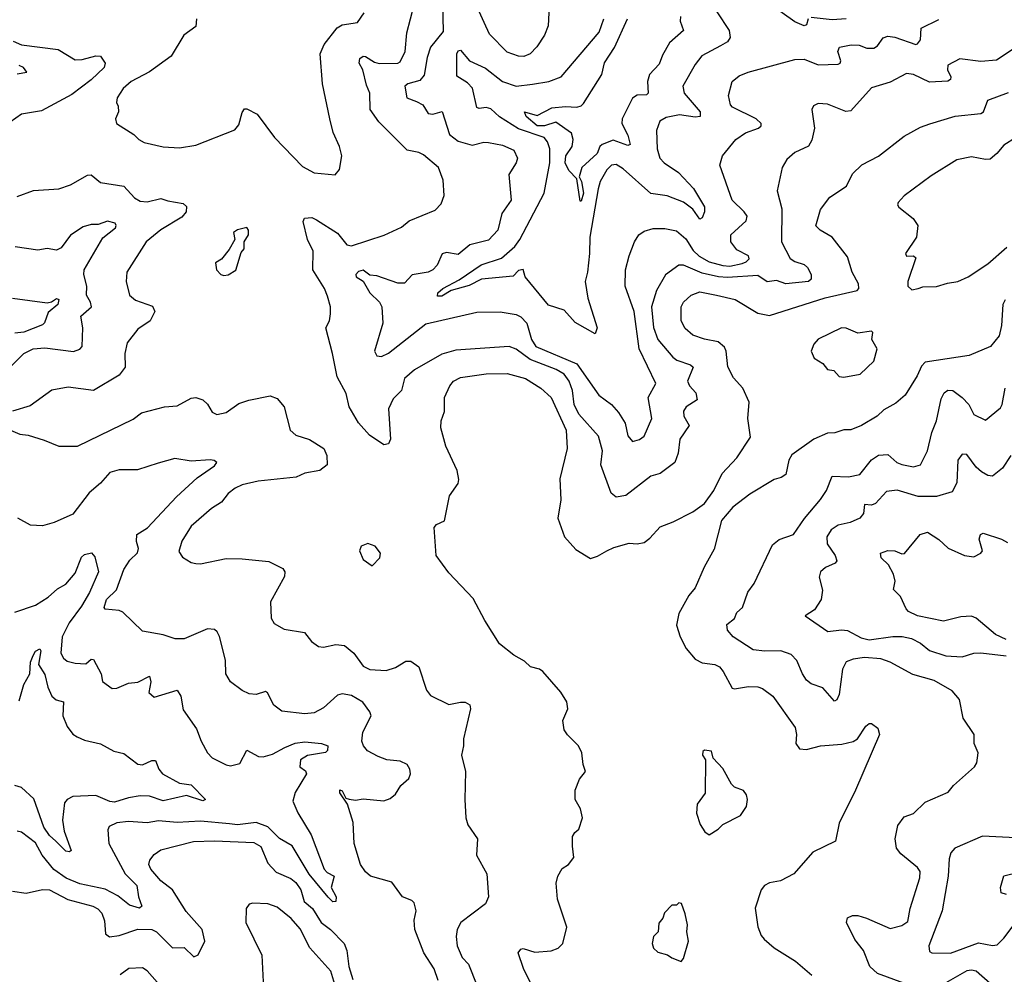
# Model space of a CAD drawing. Extents: x 1843161 to 1959474, y 907081 to 1016326.
# Tile 111 of 256: x 1851037 to 1855276, y 965222 to 969331. Entities that reach past the tile are written whole.
import ezdxf

# ---------------------------------------------------------------- set-up
doc = ezdxf.new("R2010")
doc.units = 0

msp = doc.modelspace()

# ---------------------------------------------------------------- linework, layer by layer
at = {"layer": '0CON20XD'}
for points in [[(1853320, 969445), (1853312.9, 969305), (1853296.7, 969265), (1853263.3, 969215), (1853235, 969184.4), (1853207.2, 969172.8), (1853183.8, 969173.8), (1853135, 969192.2), (1853059.1, 969269.1), (1853006, 969386)], [(1852857.7, 969402.3), (1852859.6, 969280.4), (1852805, 969212.5), (1852790.6, 969169.4), (1852777.7, 969092.3), (1852759.6, 969070.4), (1852708, 969055), (1852694.5, 969045), (1852703.6, 968995), (1852745, 968980), (1852773.1, 968965), (1852795, 968927.3), (1852815, 968925.4), (1852855.8, 968935.8), (1852887.8, 968837.8), (1852925, 968808.9), (1852985, 968791.7), (1853035, 968803.8), (1853055, 968802.9), (1853115, 968791.5), (1853165, 968770), (1853180.5, 968735), (1853174.4, 968715), (1853142.5, 968665), (1853153.5, 968555), (1853113.2, 968496.7), (1853095.5, 968425), (1853055, 968381.8), (1852975, 968361.8), (1852925, 968320), (1852875, 968328.8), (1852856.2, 968323.8), (1852834.6, 968275), (1852815.4, 968255), (1852795, 968244.7), (1852726.8, 968233.3), (1852693, 968197), (1852665, 968197.2), (1852575, 968229.5), (1852545, 968232.2), (1852515, 968253.3), (1852495, 968247.1), (1852483.5, 968235), (1852485.8, 968225), (1852515, 968205.5), (1852545, 968156.2), (1852586.6, 968115), (1852596.1, 968095), (1852600, 968025), (1852564.3, 967905), (1852575, 967884), (1852595, 967882.2), (1852625, 967896.2), (1852785, 968021.5), (1853005, 968072.7), (1853105, 968073.4), (1853175, 968062), (1853195, 968052.8), (1853220.8, 968025), (1853240.3, 967955), (1853259.3, 967925), (1853435, 967850), (1853530.5, 967715), (1853585, 967675.4), (1853615, 967640), (1853643.7, 967595), (1853655, 967539.4), (1853675, 967515.6), (1853705.4, 967524.6), (1853725, 967538), (1853758.8, 967615), (1853743.1, 967705), (1853775.7, 967765), (1853704.8, 967914.8), (1853682.4, 968075), (1853643.5, 968185), (1853645.5, 968254.5), (1853661.1, 968315), (1853684.4, 968375), (1853702.9, 968405), (1853725, 968420.8), (1853765, 968432.5), (1853815, 968432.5), (1853865, 968422.9), (1853905, 968388.2), (1853937.3, 968337.3), (1853963.1, 968313.1), (1854005, 968288.9), (1854065, 968273), (1854095, 968271), (1854147.9, 968282.1), (1854165, 968288.6), (1854177.8, 968302.2), (1854175.2, 968315.2), (1854125, 968341.3), (1854098.9, 968375), (1854099.5, 968405), (1854164.3, 968465), (1854168.9, 968485), (1854156.9, 968505), (1854105.2, 968555.2), (1854050.8, 968705), (1854062.5, 968745), (1854120.6, 968815), (1854161.4, 968845), (1854217.5, 968865), (1854229.2, 968875), (1854230, 968885), (1854207.8, 968905), (1854106, 968955), (1854096.9, 968965), (1854088.1, 969005), (1854104.4, 969065), (1854135, 969089.4), (1854174, 969106), (1854375, 969160), (1854415, 969161.8), (1854475, 969136.7), (1854560.7, 969139.3), (1854570, 969145), (1854572.5, 969155), (1854560, 969195), (1854566.3, 969213.7), (1854616.6, 969223.4), (1854651.1, 969221.1), (1854685, 969208.8), (1854715, 969208.8), (1854730.9, 969219.1), (1854755, 969253.6), (1854775, 969260), (1854805, 969255.7), (1854895, 969224.5), (1854902.9, 969227.1), (1854915.4, 969245), (1854918, 969295), (1854995, 969331.8)], [(1852529.7, 969050.3), (1852513.5, 969115), (1852498.2, 969145), (1852500.8, 969165), (1852515, 969174.6), (1852525, 969173.4), (1852565, 969148.4), (1852585, 969143.3), (1852665, 969144.6), (1852675, 969150), (1852695.9, 969195), (1852703.8, 969275), (1852735.5, 969395)], [(1854039.2, 969365), (1854091.1, 969285), (1854095.6, 969255), (1854085, 969236), (1854055, 969219.5), (1853973.6, 969176.4), (1853945, 969138.1), (1853891.5, 969045), (1853898.2, 969015), (1853966.2, 968935), (1853966.2, 968915), (1853945, 968912.2), (1853878.2, 968921.8), (1853819.8, 968910.2), (1853792.9, 968895), (1853778.1, 968855), (1853781.8, 968775), (1853793.1, 968735), (1853812.2, 968715), (1853873, 968673), (1853937.6, 968605), (1853985.6, 968525.6), (1853985.3, 968505), (1853975, 968478.6), (1853965, 968472.9), (1853935.2, 968515.2), (1853895, 968546), (1853825, 968573.2), (1853753.8, 968583.8), (1853635, 968690), (1853605, 968708.5), (1853584.7, 968705.3), (1853564.6, 968685), (1853536.7, 968635), (1853527.1, 968602.9), (1853491.1, 968395), (1853490.6, 968325), (1853482, 968245), (1853471.1, 968205), (1853483, 968133), (1853523.3, 968005), (1853515, 967978.8), (1853428, 968028), (1853380.9, 968080.9), (1853313, 968103), (1853213.8, 968225), (1853205, 968255.8), (1853185, 968251.2), (1853162, 968228), (1853025, 968214.2), (1852972.6, 968187.4), (1852894, 968166), (1852855, 968141.9), (1852835, 968140.8), (1852837.7, 968155), (1852858.2, 968175), (1852928.7, 968211.3), (1853024, 968276), (1853111.6, 968305), (1853168.8, 968355), (1853190, 968385), (1853295.3, 968585), (1853319, 968715), (1853319.8, 968775), (1853310, 968805), (1853294.7, 968825), (1853185, 968861.5), (1853103.4, 968913.4), (1853065, 968947), (1853045, 968954.1), (1853015, 968949.4), (1853005, 968953.9), (1852986.5, 969036.5), (1852965, 969059.7), (1852918.3, 969088.3), (1852918.7, 969185), (1852925, 969197.7), (1852935, 969199.6), (1852973.8, 969155), (1853042.6, 969122.6), (1853115, 969065.2), (1853175, 969045.3), (1853244.5, 969054.5), (1853315.2, 969064.8), (1853368.9, 969085), (1853531.9, 969278.1), (1853551.6, 969335)], [(1854431.5, 969335), (1854425, 969308.8), (1854415, 969304.6), (1854375, 969321.6), (1854265, 969400)], [(1851798.6, 969335), (1851795, 969302), (1851743.5, 969265), (1851689.4, 969175), (1851595, 969107.5), (1851516, 969065), (1851482.5, 969035), (1851456, 968995), (1851453.8, 968975), (1851460.7, 968959.3), (1851462.5, 968935), (1851449.4, 968905), (1851454, 968885), (1851527.5, 968837.5), (1851550, 968815), (1851573.2, 968803.2), (1851655, 968784.3), (1851725, 968780), (1851795, 968791.1), (1851962.9, 968857.1), (1851980.8, 968879.2), (1851995, 968932.5), (1852005, 968947.5), (1852015, 968947.5), (1852058.8, 968925), (1852134.4, 968825), (1852255, 968700), (1852305, 968672.5), (1852395, 968663.3)], [(1852395, 968663.3), (1852414, 968686), (1852423.9, 968746.1), (1852414.2, 968785), (1852386.2, 968846.2), (1852371.8, 968905), (1852340.5, 969055), (1852331.1, 969185), (1852347.1, 969225), (1852404.1, 969295.9), (1852425, 969309.1), (1852490.9, 969319.1), (1852519.3, 969360.7)], [(1853882.3, 969345), (1853881.2, 969325), (1853895.6, 969285), (1853835, 969231.8), (1853805, 969179.4), (1853790.5, 969139.5), (1853748.2, 969095), (1853740.6, 969065), (1853742.9, 969015), (1853735, 969008.2), (1853695, 969006.5), (1853675, 968993.3), (1853631.6, 968905), (1853628.8, 968885), (1853655.5, 968835), (1853665.4, 968794.6), (1853655, 968790), (1853592.7, 968812.7), (1853545, 968794.5), (1853534.8, 968785), (1853523.7, 968755), (1853457.3, 968695), (1853445.4, 968655), (1853455.2, 968635), (1853464.4, 968585), (1853455, 968550), (1853450.7, 968550.7), (1853436.2, 968646.2), (1853401.9, 968681.9), (1853385.1, 968715), (1853389, 968745), (1853415.9, 968785.9), (1853419.3, 968815), (1853413.3, 968843.3), (1853345, 968890.2), (1853295.8, 968874.2), (1853264.6, 968874.6), (1853217.3, 968915), (1853210, 968935), (1853265, 968918.4), (1853328.1, 968951.9), (1853387.6, 968957.6), (1853435, 968954.6), (1853455, 968961.1), (1853465, 968971.2), (1853542.8, 969095), (1853554.6, 969145.4), (1853598.5, 969211.5), (1853653.6, 969335)], [(1854595.3, 969334.7), (1854535, 969330.4), (1854445, 969341.6)], [(1851008.5, 969238.5), (1851043.8, 969223.8), (1851202.7, 969202.7), (1851275, 969158.9), (1851305, 969160), (1851365, 969175.8), (1851384.2, 969174.2), (1851404.3, 969145), (1851400, 969125), (1851345, 969072.2), (1851261, 969009), (1851130.2, 968939.8), (1851045, 968924.5), (1850995, 968890.9)], [(1855315, 969204), (1855242.7, 969157.3), (1855175, 969151.5), (1855085, 969162.9), (1855032.9, 969135), (1855032.5, 969115), (1855046.2, 969085), (1855045.3, 969074.7), (1855033.2, 969066.8), (1854955, 969061.9), (1854885, 969095.7), (1854855, 969099.6), (1854785, 969061.8), (1854705, 969038.2), (1854615, 968939.5), (1854594.4, 968935.6), (1854515, 968968.5), (1854475, 968970), (1854455, 968960), (1854448, 968945), (1854459.5, 968865), (1854447.6, 968812.4), (1854433.7, 968786.3), (1854375, 968760), (1854340.5, 968729.5), (1854320.5, 968695), (1854298.8, 968595), (1854317.9, 968517.9), (1854316.9, 968375), (1854355, 968303.5), (1854375, 968290), (1854415, 968276.9), (1854428.8, 968265), (1854444.6, 968235), (1854445, 968214.3), (1854433.3, 968205), (1854335, 968194.5), (1854295, 968208.9), (1854255, 968202.9), (1854215, 968230), (1854085, 968222), (1854045.2, 968224.8), (1853975, 968240.7), (1853895, 968274.7), (1853875.3, 968274.7), (1853816.8, 968233.2), (1853778.9, 968165), (1853757.5, 968095), (1853766.4, 968006.4), (1853784.2, 967955), (1853848.5, 967878.5), (1853866.4, 967866.4), (1853925.7, 967845.7), (1853936.5, 967835), (1853912.5, 967775), (1853920.9, 967755), (1853948.5, 967725), (1853953.3, 967695), (1853906.9, 967665), (1853895, 967646.7), (1853896.9, 967625), (1853919.4, 967585), (1853878.8, 967525), (1853871.8, 967465), (1853858.1, 967425), (1853795, 967377.7), (1853754.3, 967365.8), (1853646.1, 967283.9), (1853605, 967275.4), (1853583, 967293), (1853539, 967415), (1853545.8, 967475.8), (1853529, 967539), (1853443.6, 967633.6), (1853424, 967675), (1853417.1, 967735), (1853403.1, 967775), (1853381.4, 967805), (1853347.3, 967825), (1853235, 967868.1), (1853175, 967912.8), (1853145, 967924.7), (1852915, 967908.9), (1852855, 967891.5), (1852736.2, 967823.8), (1852693.7, 967786.3), (1852681.1, 967735), (1852645, 967698.6), (1852625, 967656.2), (1852633.3, 967525), (1852625, 967506), (1852605, 967501.9), (1852542.6, 967542.6), (1852495, 967595.5), (1852455.3, 967665), (1852442.6, 967722.6), (1852403.4, 967793.4), (1852384.2, 967895), (1852354.3, 968005), (1852370, 968035), (1852374.4, 968065), (1852374.4, 968095), (1852361.8, 968141.8), (1852349.6, 968175), (1852298.9, 968255), (1852300.3, 968335), (1852275.3, 968385), (1852257, 968463), (1852262.6, 968477.4), (1852295, 968479.6), (1852315, 968470.4), (1852405, 968412.3), (1852445, 968361.8), (1852465, 968357.3), (1852605.5, 968404.5), (1852681.2, 968438.8), (1852714.4, 968465.6), (1852825, 968512), (1852851.2, 968538.8), (1852864, 968575), (1852860.8, 968640.8), (1852840, 968695), (1852775, 968749.4), (1852755, 968760), (1852705, 968770), (1852582.4, 968892.4), (1852546.1, 968945), (1852544.4, 969015), (1852529.7, 969050.3)], [(1851025, 969098.3), (1851066.7, 969105), (1851052.7, 969125), (1851035, 969134.7)], [(1853565, 967044.4), (1853595, 967060), (1853661.3, 967078.7), (1853695, 967075.6), (1853725, 967081.4), (1853750.6, 967099.4), (1853795, 967148.6), (1853850.7, 967169.3), (1853935, 967212.5), (1853985, 967249.4), (1854025.7, 967305), (1854061.8, 967378.2), (1854124, 967445), (1854184.2, 967535), (1854172.2, 967615), (1854177.5, 967685), (1854150.6, 967745), (1854110.2, 967790.2), (1854086.4, 967836.4), (1854078.2, 967905), (1854071.2, 967921.2), (1854043.8, 967945), (1853985, 967956.2), (1853935, 967973.5), (1853902.4, 968002.4), (1853885.4, 968035), (1853885.6, 968095), (1853895.7, 968115), (1853927.5, 968145), (1853965, 968160.4), (1854036.7, 968145), (1854117.1, 968127.1), (1854215, 968067.8), (1854265, 968057.9), (1854505, 968133.9), (1854643.1, 968165), (1854649.6, 968175), (1854648.5, 968195), (1854620.8, 968245), (1854600.7, 968310.7), (1854535, 968395.8), (1854483.3, 968425), (1854464.4, 968444.4), (1854484.4, 968515), (1854525, 968567.1), (1854597.1, 968615), (1854622.3, 968667.7), (1854663.2, 968706.8), (1854735.4, 968744.6), (1854845, 968830.5), (1854915, 968868.5), (1854956.2, 968883.8), (1855065, 968916.7), (1855175, 968927.1), (1855187.3, 968935), (1855205, 968985.7), (1855295, 969017.5)], [(1855325, 968822.5), (1855275, 968792), (1855244.2, 968755), (1855215, 968731.1), (1855195, 968728.9), (1855135, 968741.5), (1855072.4, 968727.6), (1854960.8, 968659.2), (1854845, 968572.5), (1854820, 968545), (1854816.7, 968535), (1854822.5, 968525), (1854884, 968475), (1854904.2, 968445), (1854898, 968395), (1854850.8, 968325), (1854855, 968313.8), (1854885, 968314.2), (1854895.6, 968305.6), (1854861.1, 968205), (1854860.8, 968185), (1854878.8, 968168.8)], [(1851025, 968570), (1851095.6, 968595.6), (1851205, 968603.5), (1851255, 968620), (1851328.3, 968661.7), (1851345, 968663.6), (1851385, 968630.6), (1851485, 968614.5), (1851530.5, 968565), (1851555, 968549.6), (1851585, 968547.5), (1851645, 968561.8), (1851675, 968551.1), (1851740.8, 968540.8), (1851755, 968527.5), (1851752.9, 968505), (1851735, 968481.8), (1851643.7, 968426.3), (1851580.6, 968375), (1851498.6, 968245), (1851494.5, 968205), (1851510, 968145), (1851535, 968124.6), (1851607.9, 968097.9), (1851618.1, 968075), (1851597.8, 968035), (1851545, 967998.9), (1851499.8, 967940.2), (1851489.5, 967895), (1851490.6, 967835), (1851465, 967800.8), (1851355, 967735.5), (1851245, 967748.9), (1851175, 967736), (1851081.3, 967668.7), (1851005, 967645.8)], [(1850985, 967825.6), (1851054.5, 967895), (1851095, 967914.2), (1851145, 967918.9), (1851267.6, 967902.4), (1851295, 967913.3), (1851305.5, 967925), (1851308.5, 968005), (1851299.5, 968055), (1851345.5, 968095), (1851342, 968115), (1851324.6, 968145), (1851326.1, 968185), (1851312.5, 968235), (1851314.6, 968254.6), (1851395, 968391.8), (1851449.5, 968435), (1851452.7, 968445), (1851447.8, 968455), (1851415, 968463.5), (1851375, 968450), (1851345, 968450), (1851310.4, 968439.6), (1851255, 968403.8), (1851215, 968349.4), (1851195, 968340), (1851155, 968346.7), (1851115, 968340), (1851017, 968353)], [(1851915, 968230), (1851935, 968233.3), (1851967, 968253), (1851990.5, 968329.5), (1852002.5, 968345), (1852002.5, 968375), (1852022.5, 968405), (1852022.5, 968425), (1852015, 968436.7), (1851975, 968426.2), (1851957.5, 968415), (1851963.3, 968385), (1851938.3, 968341.7), (1851905, 968301.2), (1851880, 968285), (1851883.8, 968255), (1851902.5, 968235), (1851915, 968230)], [(1854878.8, 968168.8), (1854905, 968174), (1854925, 968182), (1854985, 968182.5), (1855032.4, 968197.6), (1855076.3, 968203.7), (1855121.2, 968225), (1855205, 968280.6), (1855287.7, 968352.3)], [(1851005, 968132.7), (1851155, 968112), (1851173.7, 968116.3), (1851195, 968130.6), (1851205, 968127.5), (1851201.5, 968105), (1851159.1, 968070.9), (1851143.7, 968026.3), (1851135, 968018), (1851055, 967986.3), (1851015, 967981.3)], [(1855280, 968125), (1855270.8, 968105), (1855264.4, 968014.4), (1855255, 967970), (1855217.5, 967925), (1855125, 967886.5), (1854935, 967857.1), (1854919.5, 967840.5), (1854901.8, 967798.3), (1854848.9, 967715), (1854809.8, 967680.2), (1854757.9, 967652.1), (1854728.8, 967625), (1854662, 967585), (1854615, 967565.5), (1854585, 967565.6), (1854546.4, 967553.6), (1854515, 967551.2), (1854455.8, 967525), (1854361.7, 967458.3), (1854348.6, 967435), (1854335, 967373.8), (1854315, 967360.8), (1854285, 967352.5), (1854181.2, 967288.8), (1854107.4, 967232.6), (1854059.2, 967175), (1854027.2, 967052.8), (1853983.3, 966975), (1853945.7, 966885), (1853917.5, 966852.5), (1853874.4, 966775), (1853864.2, 966725), (1853880, 966675), (1853907.1, 966625), (1853945, 966578.1), (1853975, 966562.2), (1854030, 966555), (1854049.4, 966545), (1854066, 966526), (1854105, 966454.4), (1854115, 966450.5), (1854175, 966460.8), (1854215, 966459.1), (1854235, 966452.2), (1854279.8, 966419.8), (1854375.7, 966285), (1854381.5, 966255), (1854378.9, 966215), (1854395, 966193.3), (1854425, 966189.2), (1854485, 966205.4), (1854577, 966213), (1854625, 966223.8), (1854644.2, 966235.8), (1854679.5, 966290.5), (1854695, 966301.2), (1854705, 966302), (1854731.2, 966281.2), (1854738.8, 966255), (1854635.6, 966015), (1854565, 965872.5), (1854550, 965795), (1854452.6, 965747.4), (1854370, 965655), (1854312.5, 965625), (1854265, 965615.5), (1854244.3, 965605), (1854229.2, 965585), (1854203.8, 965506.2), (1854215, 965426.7), (1854229.2, 965389.2), (1854242.7, 965372.7), (1854285, 965335.7), (1854377.9, 965277.9), (1854448.3, 965218.3)], [(1854585, 967793.1), (1854656.2, 967805), (1854715, 967861.2), (1854728.8, 967915), (1854706.2, 967955), (1854710, 967985), (1854705, 967990), (1854645, 967981.5), (1854595, 968003.1), (1854575, 968005.6), (1854475, 967955.7), (1854455.7, 967935), (1854444.3, 967905), (1854458.1, 967875), (1854495, 967852), (1854515, 967826.2), (1854541.7, 967821.7), (1854565, 967796), (1854585, 967793.1)], [(1853286.5, 965085), (1853206.4, 965246.4), (1853182.5, 965315), (1853195, 965330), (1853205, 965332.5), (1853255, 965318), (1853325, 965322.9), (1853355.5, 965334.5), (1853375.7, 965355), (1853393.1, 965425), (1853352, 965545), (1853346, 965615), (1853354, 965645), (1853372.7, 965677.3), (1853400, 965695), (1853422.5, 965725), (1853417, 965773), (1853417.5, 965815), (1853427, 965833), (1853443.6, 965846.4), (1853460, 965895), (1853452, 965935), (1853428.6, 965975), (1853428.6, 966015), (1853447.3, 966062.7), (1853472.5, 966095), (1853462.5, 966125), (1853457.5, 966175), (1853442.5, 966205), (1853395, 966252.5), (1853381.2, 966275), (1853376.1, 966313.9), (1853397.5, 966365), (1853392, 966395), (1853366.8, 966436.8), (1853290, 966525), (1853275, 966535.8), (1853235.7, 966545.7), (1853210.3, 966570.3), (1853165, 966595.7), (1853102.5, 966645), (1853039.2, 966745), (1852989.8, 966839.8), (1852885, 966950), (1852830, 967025), (1852822, 967145), (1852831.2, 967158.8), (1852865.7, 967174.3), (1852887.7, 967282.3), (1852924.2, 967335), (1852928.1, 967351.9), (1852920.9, 967390.9), (1852872, 967495), (1852850, 967575), (1852851.1, 967605), (1852865.6, 967645), (1852865.6, 967705), (1852888.9, 967755), (1852905, 967775.5), (1852935, 967791.2), (1853045, 967807.5), (1853135, 967807.8), (1853215, 967786.8), (1853280, 967745), (1853325, 967704.4), (1853389.7, 967565), (1853393.5, 967485), (1853361.9, 967355), (1853367.5, 967265), (1853354.4, 967185), (1853382.9, 967105), (1853430.9, 967050.9), (1853495, 967012.5), (1853525, 967021.4), (1853565, 967044.4)], [(1850997.5, 967565), (1851037.3, 967547.3), (1851073, 967543), (1851142.1, 967522.1), (1851205, 967496), (1851285, 967495.7), (1851525, 967612.5), (1851561.4, 967638.6), (1851660, 967665), (1851715, 967668.6), (1851775, 967702.7), (1851795, 967704.5), (1851825, 967694.4), (1851845, 967675.8), (1851865, 967642), (1851885, 967632.2), (1851925, 967640), (1851980.9, 967679.1), (1852023, 967693), (1852115, 967712.9), (1852145, 967701.4), (1852175.5, 967665), (1852200.8, 967565), (1852225, 967542.5), (1852285, 967524), (1852345.7, 967485.7), (1852359.2, 967455), (1852361.2, 967415), (1852329.7, 967390.3), (1852265, 967379.5), (1852227.4, 967362.6), (1852063.3, 967345), (1851995, 967328.7), (1851964.7, 967315.3), (1851935, 967291.4), (1851905.8, 967255), (1851863.2, 967226.8), (1851775, 967150.8), (1851735, 967086.2), (1851722.3, 967042.3), (1851737.7, 967017.7), (1851774.4, 966994.4), (1851795, 966990), (1851815, 966989.2), (1851925, 967011.4), (1851995, 967010), (1852109.1, 966999.1), (1852169.2, 966969.2), (1852178, 966955), (1852177.5, 966935), (1852116.7, 966825), (1852120, 966755), (1852132.7, 966732.7), (1852175, 966708), (1852263.6, 966693.6), (1852293.3, 966655), (1852322.7, 966632.7), (1852345, 966630.8), (1852398.3, 966641.7), (1852435, 966637.1), (1852475, 966604.3), (1852515, 966548.6), (1852544.1, 966534.1), (1852615, 966529.2), (1852655, 966542.9), (1852699.8, 966570.2), (1852720.2, 966570.2), (1852755.7, 966545), (1852788.1, 966445), (1852805, 966422.5), (1852885, 966382.9), (1852935, 966394.2), (1852955, 966393.8), (1852975, 966382.5), (1852978, 966365), (1852947.5, 966235), (1852947.8, 966205), (1852938.6, 966165), (1852955.7, 966095), (1852953.3, 965975), (1852957.5, 965895), (1852965.8, 965865.8), (1853007.5, 965805), (1853004.3, 965735), (1853047.8, 965655), (1853055.7, 965555), (1853042.5, 965525), (1852936.7, 965445), (1852920.5, 965415), (1852915.5, 965385), (1852920, 965345), (1852941.8, 965295), (1852968.5, 965265), (1853005.3, 965175)], [(1854843.2, 965183.2), (1854730.8, 965225), (1854698.1, 965255), (1854670.5, 965325), (1854632.4, 965372.4), (1854596.2, 965445), (1854601.2, 965465), (1854622.5, 965475), (1854645.3, 965475.3), (1854683.2, 965463.3), (1854785, 965419.5), (1854835, 965431.5), (1854860.6, 965449.4), (1854871.5, 965505), (1854913.1, 965636.9), (1854914.6, 965664.6), (1854902.4, 965682.4), (1854831, 965741), (1854812.9, 965765), (1854806.5, 965805), (1854818, 965862), (1854845, 965899.4), (1854885, 965914.2), (1854935, 965963.1), (1855034.2, 966005.8), (1855058, 966035), (1855148.8, 966115), (1855158.3, 966131.7), (1855164.2, 966175), (1855147.1, 966215), (1855146, 966255), (1855098.9, 966325), (1855082.9, 966405), (1855052, 966442), (1854975, 966486.8), (1854882.1, 966512.1), (1854785.3, 966565.2), (1854745, 966580), (1854674.7, 966585.3), (1854625, 966578.7), (1854595, 966567.8), (1854579.3, 966535), (1854565, 966426.2), (1854555, 966402.9), (1854545, 966397.5), (1854495.5, 966455), (1854445, 966472.1), (1854425, 966487.8), (1854406.9, 966515), (1854383.5, 966573.5), (1854359.1, 966599.1), (1854313.9, 966613.9), (1854245, 966612.4), (1854195, 966618.7), (1854108.6, 966675), (1854085, 966703.8), (1854081.8, 966728.2), (1854115, 966754.4), (1854125, 966780), (1854149.6, 966800.4), (1854172.6, 966867.4), (1854199.5, 966905), (1854278.5, 967071.5), (1854306.4, 967093.6), (1854368.1, 967115), (1854416.2, 967183.8), (1854484.7, 967265.3), (1854511.1, 967305), (1854535, 967365.7), (1854605, 967363.2), (1854655, 967373.6), (1854705, 967436.2), (1854735, 967457.1), (1854775, 967459.5), (1854813.1, 967425), (1854835, 967416.9), (1854885, 967406.5), (1854915, 967415.7), (1854946.1, 967475), (1854964.1, 967555), (1854984.7, 967605.3), (1855005, 967700), (1855016.9, 967725), (1855033.9, 967736.1), (1855055, 967734.5), (1855095.6, 967705), (1855124.3, 967674.3), (1855145, 967631.9), (1855195, 967607.1), (1855259.6, 967660.4), (1855267.8, 967675), (1855280.5, 967745)], [(1855305, 967455.6), (1855269.1, 967400.9), (1855225, 967366.9), (1855205, 967369.5), (1855177.9, 967385), (1855155, 967405.5), (1855115, 967460), (1855095, 967460.8), (1855076.7, 967435), (1855072.4, 967337.6), (1855051.4, 967298.6), (1854985, 967278.2), (1854905, 967278.4), (1854815, 967305.8), (1854769.7, 967300.2), (1854721.9, 967248.1), (1854705, 967241.3), (1854674.5, 967245), (1854670, 967205), (1854654.4, 967185), (1854613, 967167), (1854561.2, 967155), (1854531.4, 967135), (1854512.7, 967105), (1854513.1, 967075), (1854548.5, 967025), (1854555, 967002.5), (1854547.9, 966992.1), (1854506.9, 966973.1), (1854485.4, 966954.6), (1854478.5, 966931.5), (1854494, 966875), (1854488, 966835), (1854458.5, 966791.5), (1854418.8, 966765), (1854517.1, 966697.1), (1854575, 966704.5), (1854601.7, 966701.7), (1854660.7, 966670.7), (1854695, 966662.3), (1854796.9, 966676.9), (1854836.5, 966676.5), (1854877.2, 966667.2), (1854915, 966648.1), (1854955, 966616.6), (1855025, 966593.3), (1855095, 966589.2), (1855145, 966603.8), (1855175, 966605.9), (1855285, 966592.4)], [(1852838.9, 965195), (1852820.7, 965245), (1852777.1, 965315), (1852738.1, 965415), (1852735.6, 965455), (1852743.3, 965495), (1852735, 965530), (1852725, 965540), (1852685, 965556.2), (1852639.1, 965619.1), (1852546.7, 965645), (1852525, 965663.8), (1852504.4, 965695), (1852476.7, 965785), (1852472.2, 965875), (1852448.8, 965955), (1852415, 966002.5), (1852415, 966016.2), (1852425, 966012.5), (1852440.7, 965980.7), (1852455.6, 965975.6), (1852482.1, 965972.1), (1852515, 965977.2), (1852605, 965968.2), (1852631.2, 965978.8), (1852655, 965997.5), (1852677.1, 966035), (1852712.5, 966065), (1852720, 966085), (1852717.1, 966105), (1852705, 966125.4), (1852675, 966139.4), (1852617.5, 966145), (1852579.8, 966159.8), (1852534.1, 966184.1), (1852516.4, 966205), (1852509.6, 966225), (1852513.8, 966263.8), (1852550, 966335), (1852545, 966351.2), (1852513.9, 966393.9), (1852465, 966422.7), (1852425, 966429.2), (1852405, 966423.5), (1852345, 966368.5), (1852305, 966348), (1852265, 966343.8), (1852165, 966354.4), (1852130.8, 966380.8), (1852104.1, 966434.1), (1852095, 966438.8), (1852055, 966426.9), (1852025, 966428.9), (1851995, 966443.1), (1851945, 966481.4), (1851923.6, 966515), (1851922.7, 966575), (1851896.4, 966676.4), (1851886.8, 966696.8), (1851875, 966706.2), (1851845, 966709.2), (1851745, 966665.5), (1851705.6, 966665.6), (1851655, 966684), (1851565, 966698.8), (1851480.5, 966780.5), (1851465, 966787.5), (1851405, 966793.8), (1851400.8, 966800.8), (1851410.6, 966835), (1851453.5, 966876.5), (1851485.3, 966965), (1851510.6, 967005), (1851543.8, 967036.2), (1851547.5, 967055), (1851539.6, 967085), (1851541.5, 967115), (1851586.3, 967143.7), (1851712.4, 967277.6), (1851800.8, 967359.2), (1851875, 967411.4), (1851885.8, 967425), (1851874.2, 967434.2), (1851856.4, 967436.4), (1851775, 967431.1), (1851705, 967442.8), (1851632.3, 967422.3), (1851543.6, 967393.6), (1851465, 967394.2), (1851425, 967381.6), (1851384.1, 967335.9), (1851335.6, 967294.4), (1851265, 967203.3), (1851185, 967166.9), (1851135, 967151.9), (1851082.5, 967155), (1851028.8, 967185)], [(1855284, 966664), (1855238.2, 966685), (1855155, 966754.6), (1855135, 966763.3), (1855089.7, 966760.3), (1855015, 966742), (1854903.3, 966765), (1854864.5, 966784.5), (1854853.3, 966795), (1854829.1, 966849.1), (1854799.2, 966879.2), (1854806.4, 966915), (1854799.4, 966945), (1854778.2, 966985), (1854746.1, 967015), (1854743.6, 967035), (1854775, 967046.6), (1854805.3, 967045.3), (1854835, 967032.1), (1854847, 967033), (1854914.6, 967115.4), (1854945, 967125.6), (1854995, 967094.4), (1855035, 967057.1), (1855105, 967024.6), (1855145, 967019.4), (1855175.4, 967034.6), (1855181.9, 967045), (1855168.1, 967095), (1855174.2, 967115.8), (1855185, 967121.2), (1855265, 967094.6), (1855290.2, 967080.2)], [(1852555, 966980), (1852587.5, 967015), (1852590, 967035), (1852567.5, 967065), (1852535, 967076.7), (1852507.5, 967065), (1852500, 967045), (1852515, 967007.5), (1852555, 966980)], [(1851015, 966781.2), (1851105, 966810.5), (1851159.2, 966845), (1851199.1, 966880.9), (1851235, 966900.8), (1851275, 966949.1), (1851302.3, 967017.7), (1851315, 967028.8), (1851345.7, 967035.7), (1851359.7, 967019.7), (1851375.9, 966955), (1851337.8, 966865), (1851302.6, 966807.4), (1851250, 966735), (1851219.8, 966675), (1851214.1, 966605), (1851225, 966583.1), (1851240.5, 966570.5), (1851275, 966561.2), (1851320.8, 966559.2), (1851345, 966578.9), (1851355, 966577.3), (1851388, 966515), (1851392.9, 966482.9), (1851435, 966451.9), (1851455, 966453.3), (1851504.7, 966475.3), (1851545, 966480), (1851595, 966505.3), (1851601.5, 966481.5), (1851592.7, 966435), (1851615, 966414.4), (1851715, 966445.8), (1851729.8, 966419.8), (1851741.1, 966361.1), (1851798.3, 966278.3), (1851818.1, 966225), (1851845.7, 966175), (1851865, 966153.5), (1851925, 966124.4), (1851945, 966120), (1851985, 966130), (1852015, 966186.5), (1852065, 966159.6), (1852085, 966157.5), (1852125, 966169.3), (1852178.7, 966198.7), (1852222.9, 966217.1), (1852265, 966223.4), (1852336.2, 966216.2), (1852363.8, 966205), (1852362, 966185), (1852353.1, 966176.9), (1852276.4, 966163.6), (1852245.8, 966145), (1852242.9, 966115), (1852267.8, 966097.8), (1852271.4, 966085), (1852223.3, 966005), (1852213.1, 965966.9), (1852235, 965917.5), (1852292.1, 965822.1), (1852347.5, 965675), (1852360.5, 965660.5), (1852391.4, 965645), (1852378.1, 965595), (1852399.2, 965555), (1852398.1, 965535), (1852385, 965534.4), (1852365, 965554.5), (1852283.5, 965653.5), (1852210, 965775), (1852155, 965807.1), (1852105, 965856.5), (1852055, 965876.2), (1851975, 965865.4), (1851939.7, 965869.7), (1851815, 965881.2), (1851715, 965874.8), (1851635, 965882.2), (1851585, 965873.9), (1851505, 965879.2), (1851455.5, 965874.5), (1851422.4, 965857.6), (1851415.8, 965844.2), (1851420, 965785), (1851491.2, 965655), (1851540.4, 965605), (1851547.6, 965555), (1851562.5, 965515), (1851553, 965507), (1851509.3, 965519.3), (1851459.6, 965559.6), (1851405, 965588.3), (1851295, 965611), (1851236.2, 965636.2), (1851183.2, 965673.2), (1851132.9, 965735), (1851105, 965787.9), (1851045, 965834.3), (1851025, 965838.6)], [(1851035, 966399.2), (1851055, 966470), (1851080.5, 966515), (1851083.7, 966565), (1851093.9, 966595), (1851105, 966612.9), (1851123.3, 966623.3), (1851126.9, 966615), (1851117.3, 966555), (1851145, 966512.2), (1851157.5, 966457.5), (1851175, 966419.4), (1851194, 966404), (1851225.5, 966395.5), (1851221.8, 966335), (1851240.8, 966289.2), (1851265, 966255.7), (1851283.9, 966243.9), (1851315, 966230.5), (1851384.4, 966214.4), (1851441.9, 966181.9), (1851485, 966172.9), (1851545, 966126.5), (1851566.1, 966123.9), (1851605, 966141.9), (1851621.7, 966141.7), (1851635.6, 966105), (1851652, 966085), (1851724.5, 966044.5), (1851775, 966037.5), (1851837.1, 965975), (1851825, 965969.4), (1851755, 965992), (1851655, 965969), (1851595, 965989), (1851555, 965990), (1851505, 965982.4), (1851445, 965962.8), (1851425, 965965.6), (1851365, 965992.3), (1851265, 965987.5), (1851240.6, 965975), (1851229.3, 965960.7), (1851220.9, 965885), (1851228.8, 965838.8), (1851258.8, 965755), (1851251.2, 965748.8), (1851235, 965751.4), (1851192.1, 965795), (1851165, 965820), (1851141, 965855), (1851096.8, 965976.8), (1851045, 966025.9), (1851015, 966035.3)], [(1854005, 965822.5), (1854045, 965846.7), (1854065, 965866.7), (1854140, 965905), (1854166.2, 965945), (1854170, 965975), (1854166.7, 965995), (1854153, 966013), (1854115, 966027.5), (1854101.2, 966041.2), (1854065, 966107.5), (1854022.5, 966152.5), (1854015, 966182.5), (1853985, 966186.7), (1853978.3, 966181.7), (1853977.5, 966165), (1853990, 966145), (1853987.7, 966002.3), (1853953.8, 965955), (1853951.2, 965915), (1853966.4, 965866.4), (1853987.5, 965835), (1854005, 965822.5)], [(1855355, 965808.2), (1855182.8, 965817.2), (1855063.8, 965765), (1855045.8, 965745), (1855038.6, 965718.6), (1855034.3, 965645), (1855008.8, 965495), (1854952.1, 965345), (1854955, 965320), (1854965, 965314.6), (1855045, 965313.1), (1855165, 965357.6), (1855225, 965346.1), (1855245, 965348.8), (1855275, 965377.5), (1855345, 965470.8)], [(1851005, 965580.5), (1851065, 965571.2), (1851135, 965586.8), (1851165, 965585.3), (1851244.1, 965544.1), (1851351.9, 965515), (1851373.5, 965503.5), (1851390, 965485), (1851402, 965452), (1851406.2, 965396.2), (1851423.9, 965383.9), (1851465, 965389.1), (1851545, 965415.8), (1851605, 965415.2), (1851626.4, 965405), (1851695, 965335.7), (1851745, 965336.9), (1851787, 965297), (1851805, 965305.7), (1851834.3, 965364.3), (1851822.7, 965415), (1851753, 965493), (1851695.2, 965585.2), (1851643.8, 965623.8), (1851600.9, 965675), (1851593.2, 965695), (1851596.7, 965713.3), (1851615, 965737.5), (1851645, 965757.5), (1851785, 965794.2), (1851875, 965797.3), (1852045, 965789.7), (1852075, 965772.7), (1852105, 965700.5), (1852141, 965661), (1852204.5, 965634.5), (1852225, 965617.8), (1852247.4, 965585), (1852261.9, 965535), (1852296.9, 965505), (1852334.7, 965444.7), (1852375.4, 965415), (1852433.2, 965355), (1852444.7, 965325), (1852453.2, 965255), (1852470.6, 965199.4)], [(1855285.7, 965565.7), (1855263.4, 965573.4), (1855260, 965595), (1855273.7, 965646.3), (1855345, 965663.4)], [(1852407, 965135), (1852376.4, 965235), (1852286.6, 965336.6), (1852245, 965417.5), (1852205, 965462.7), (1852145, 965510.5), (1852105, 965525.5), (1852041.1, 965528.9), (1852025, 965524), (1852012.5, 965505), (1852010, 965445), (1852078.6, 965305), (1852085, 965190)], [(1853885, 965277.5), (1853895, 965290), (1853916.2, 965365), (1853910, 965405), (1853912.5, 965435), (1853901.7, 965481.7), (1853887, 965527), (1853875, 965530), (1853865, 965520), (1853845, 965520), (1853813.9, 965486.1), (1853806.1, 965463.9), (1853788.3, 965441.7), (1853786.2, 965405), (1853766.2, 965385), (1853760.8, 965355), (1853766.2, 965335), (1853785, 965316.7), (1853826.4, 965306.4), (1853845, 965292.5), (1853885, 965277.5)], [(1851628.5, 965188.5), (1851585, 965237.1), (1851565, 965249.4), (1851506.9, 965246.9), (1851469.6, 965220.4)], [(1855215, 965182.1), (1855155, 965235.5), (1855135, 965240.4), (1855115, 965236.9), (1855024.6, 965185.4)]]:
    msp.add_lwpolyline(points, dxfattribs=at)

doc.saveas('drawing.dxf')
